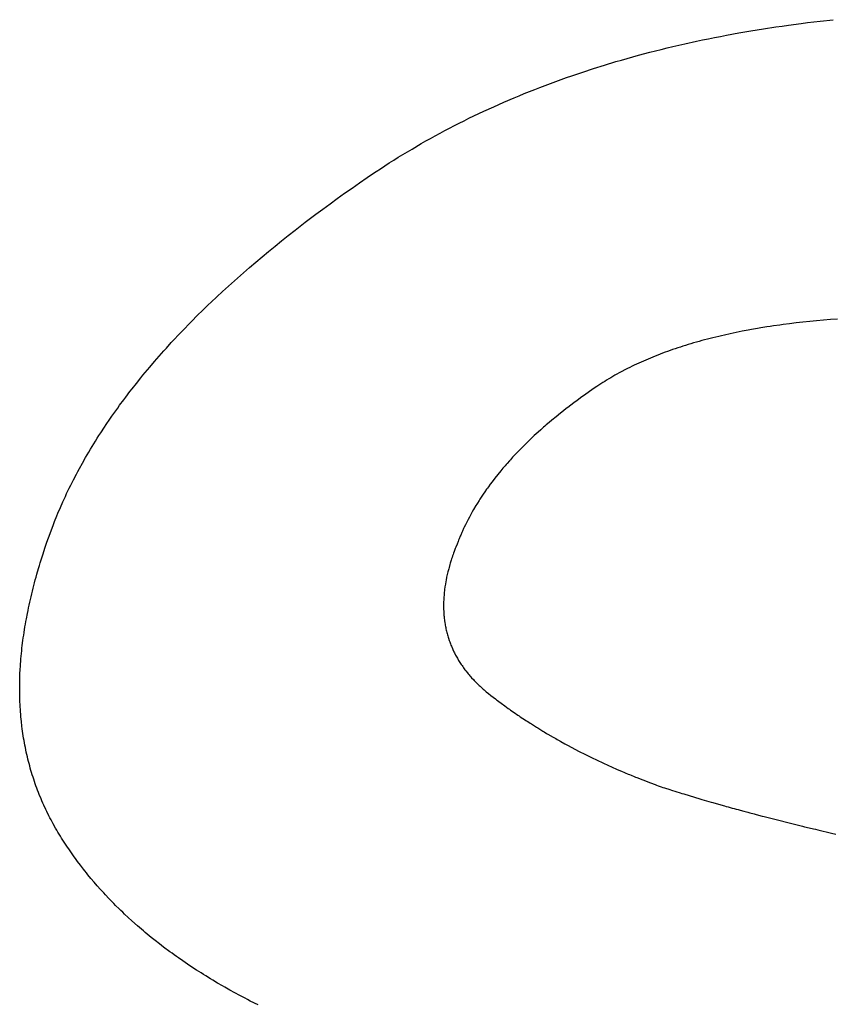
# Model space of a CAD drawing. Header units: inches. Extents: x 749 to 1245, y 24 to 374.
# Tile 84 of 145: x 1127.586 to 1128.125, y 147.695 to 148.347. Entities that reach past the tile are written whole.
import ezdxf

# ---------------------------------------------------------------- set-up
doc = ezdxf.new("R2010")
doc.units = ezdxf.units.IN
doc.header["$LTSCALE"] = 5
doc.header["$MEASUREMENT"] = 0
doc.layers.add('AM_0', color=7, linetype='CONTINUOUS', lineweight=30)

msp = doc.modelspace()

# ---------------------------------------------------------------- linework, layer by layer
at = {"layer": 'AM_0', "color": 7, "linetype": 'Continuous'}
for p, q in [((1128.08715, 148.34233), (1128.09131, 148.34293)), ((1128.09131, 148.34293), (1128.09549, 148.34352)), ((1128.09549, 148.34352), (1128.10389, 148.34464)), ((1128.10389, 148.34464), (1128.10811, 148.34517)), ((1128.10811, 148.34517), (1128.11661, 148.34618)), ((1128.11661, 148.34618), (1128.12518, 148.34712)), ((1128.05047, 148.33609), (1128.05448, 148.33685)), ((1128.05448, 148.33685), (1128.06254, 148.33833)), ((1128.06254, 148.33833), (1128.0666, 148.33904)), ((1128.0666, 148.33904), (1128.07069, 148.33974)), ((1128.07069, 148.33974), (1128.07477, 148.34041)), ((1128.07477, 148.34041), (1128.07889, 148.34107)), ((1128.07889, 148.34107), (1128.08715, 148.34233)), ((1128.01897, 148.32934), (1128.02285, 148.33025)), ((1128.02285, 148.33025), (1128.02675, 148.33113)), ((1128.02675, 148.33113), (1128.03458, 148.33286)), ((1128.03458, 148.33286), (1128.03853, 148.3337)), ((1128.03853, 148.3337), (1128.04249, 148.33451)), ((1128.04249, 148.33451), (1128.04647, 148.33531)), ((1128.04647, 148.33531), (1128.05047, 148.33609)), ((1127.99228, 148.3225), (1127.99605, 148.32354)), ((1127.99605, 148.32354), (1128.00362, 148.32554)), ((1128.00362, 148.32554), (1128.01127, 148.32748)), ((1128.01127, 148.32748), (1128.01511, 148.32842)), ((1128.01511, 148.32842), (1128.01897, 148.32934)), ((1127.96641, 148.31479), (1127.97372, 148.31709)), ((1127.97372, 148.31709), (1127.9811, 148.31931)), ((1127.9811, 148.31931), (1127.9848, 148.32039)), ((1127.9848, 148.32039), (1127.98854, 148.32145)), ((1127.98854, 148.32145), (1127.99228, 148.3225)), ((1127.95198, 148.31), (1127.95916, 148.31244)), ((1127.95916, 148.31244), (1127.96641, 148.31479)), ((1127.93432, 148.30361), (1127.93782, 148.30492)), ((1127.93782, 148.30492), (1127.94134, 148.30622)), ((1127.94134, 148.30622), (1127.94486, 148.30749)), ((1127.94486, 148.30749), (1127.94841, 148.30875)), ((1127.94841, 148.30875), (1127.95198, 148.31)), ((1127.91707, 148.29677), (1127.92048, 148.29817)), ((1127.92048, 148.29817), (1127.92737, 148.30093)), ((1127.92737, 148.30093), (1127.93083, 148.30228)), ((1127.93083, 148.30228), (1127.93432, 148.30361)), ((1127.90023, 148.28949), (1127.90356, 148.29098)), ((1127.90356, 148.29098), (1127.90692, 148.29246)), ((1127.90692, 148.29246), (1127.91367, 148.29535)), ((1127.91367, 148.29535), (1127.91707, 148.29677)), ((1127.88706, 148.28335), (1127.89361, 148.28646)), ((1127.89361, 148.28646), (1127.90023, 148.28949)), ((1127.87415, 148.27693), (1127.87735, 148.27856)), ((1127.87735, 148.27856), (1127.88057, 148.28017)), ((1127.88057, 148.28017), (1127.8838, 148.28177)), ((1127.8838, 148.28177), (1127.88706, 148.28335)), ((1127.8615, 148.27022), (1127.86463, 148.27192)), ((1127.86463, 148.27192), (1127.86779, 148.27361)), ((1127.86779, 148.27361), (1127.87096, 148.27528)), ((1127.87096, 148.27528), (1127.87415, 148.27693)), ((1127.84606, 148.26143), (1127.85219, 148.265)), ((1127.85219, 148.265), (1127.85527, 148.26675)), ((1127.85527, 148.26675), (1127.85838, 148.26849)), ((1127.85838, 148.26849), (1127.8615, 148.27022)), ((1127.83999, 148.25779), (1127.84302, 148.25962)), ((1127.84302, 148.25962), (1127.84606, 148.26143)), ((1127.82513, 148.24839), (1127.83103, 148.25221)), ((1127.83103, 148.25221), (1127.834, 148.25409)), ((1127.834, 148.25409), (1127.83699, 148.25595)), ((1127.83699, 148.25595), (1127.83999, 148.25779)), ((1127.8193, 148.2445), (1127.82221, 148.24646)), ((1127.82221, 148.24646), (1127.82513, 148.24839)), ((1127.80637, 148.23558), (1127.81136, 148.23906)), ((1127.81136, 148.23906), (1127.81641, 148.24253)), ((1127.81641, 148.24253), (1127.8193, 148.2445)), ((1127.79657, 148.22863), (1127.80144, 148.23211)), ((1127.80144, 148.23211), (1127.80637, 148.23558)), ((1127.79175, 148.22513), (1127.79657, 148.22863)), ((1127.78229, 148.21816), (1127.787, 148.22165)), ((1127.787, 148.22165), (1127.79175, 148.22513)), ((1127.77306, 148.21115), (1127.77535, 148.21291)), ((1127.77535, 148.21291), (1127.78229, 148.21816)), ((1127.76406, 148.20413), (1127.76853, 148.20764)), ((1127.76853, 148.20764), (1127.77306, 148.21115)), ((1127.75528, 148.19711), (1127.75964, 148.20062)), ((1127.75964, 148.20062), (1127.76406, 148.20413)), ((1127.74674, 148.19006), (1127.75098, 148.19358)), ((1127.75098, 148.19358), (1127.75528, 148.19711)), ((1127.73841, 148.18299), (1127.74255, 148.18652)), ((1127.74255, 148.18652), (1127.74674, 148.19006)), ((1127.73233, 148.17769), (1127.73637, 148.18122)), ((1127.73637, 148.18122), (1127.73841, 148.18299)), ((1127.72637, 148.17237), (1127.72834, 148.17414)), ((1127.72834, 148.17414), (1127.73233, 148.17769)), ((1127.71672, 148.16349), (1127.72054, 148.16704)), ((1127.72054, 148.16704), (1127.72247, 148.16882)), ((1127.72247, 148.16882), (1127.72637, 148.17237)), ((1127.71296, 148.15993), (1127.71672, 148.16349)), ((1127.70381, 148.15102), (1127.70743, 148.15459)), ((1127.70743, 148.15459), (1127.7111, 148.15815)), ((1127.7111, 148.15815), (1127.71296, 148.15993)), ((1127.69849, 148.14567), (1127.70025, 148.14745)), ((1127.70025, 148.14745), (1127.70381, 148.15102)), ((1128.10963, 148.14714), (1128.10513, 148.14667)), ((1128.11418, 148.14758), (1128.10963, 148.14714)), ((1128.11878, 148.14798), (1128.11418, 148.14758)), ((1128.12343, 148.14836), (1128.11878, 148.14798)), ((1128.12812, 148.14871), (1128.12343, 148.14836)), ((1127.6916, 148.13851), (1127.69502, 148.14209)), ((1127.69502, 148.14209), (1127.69849, 148.14567)), ((1128.06488, 148.14066), (1128.06289, 148.14027)), ((1128.0689, 148.14143), (1128.06488, 148.14066)), ((1128.07093, 148.1418), (1128.0689, 148.14143)), ((1128.07503, 148.14251), (1128.07093, 148.1418)), ((1128.0771, 148.14286), (1128.07503, 148.14251)), ((1128.08128, 148.14353), (1128.0771, 148.14286)), ((1128.08339, 148.14386), (1128.08128, 148.14353)), ((1128.0855, 148.14417), (1128.08339, 148.14386)), ((1128.08978, 148.14478), (1128.0855, 148.14417)), ((1128.09193, 148.14507), (1128.08978, 148.14478)), ((1128.09628, 148.14563), (1128.09193, 148.14507)), ((1128.10068, 148.14617), (1128.09628, 148.14563)), ((1128.10513, 148.14667), (1128.10068, 148.14617)), ((1127.68658, 148.13313), (1127.68824, 148.13492)), ((1127.68824, 148.13492), (1127.6916, 148.13851)), ((1128.0381, 148.13445), (1128.03628, 148.13395)), ((1128.03993, 148.13494), (1128.0381, 148.13445)), ((1128.04178, 148.13543), (1128.03993, 148.13494)), ((1128.04551, 148.13638), (1128.04178, 148.13543)), ((1128.04739, 148.13685), (1128.04551, 148.13638)), ((1128.04928, 148.1373), (1128.04739, 148.13685)), ((1128.05119, 148.13775), (1128.04928, 148.1373)), ((1128.0531, 148.13819), (1128.05119, 148.13775)), ((1128.05698, 148.13904), (1128.0531, 148.13819)), ((1128.05894, 148.13946), (1128.05698, 148.13904)), ((1128.06091, 148.13987), (1128.05894, 148.13946)), ((1128.06289, 148.14027), (1128.06091, 148.13987)), ((1127.6785, 148.12415), (1127.68169, 148.12774)), ((1127.68169, 148.12774), (1127.6833, 148.12954)), ((1127.6833, 148.12954), (1127.68658, 148.13313)), ((1128.01709, 148.12792), (1128.01542, 148.12732)), ((1128.01877, 148.1285), (1128.01709, 148.12792)), ((1128.02047, 148.12908), (1128.01877, 148.1285)), ((1128.02218, 148.12966), (1128.02047, 148.12908)), ((1128.0239, 148.13022), (1128.02218, 148.12966)), ((1128.02563, 148.13078), (1128.0239, 148.13022)), ((1128.02737, 148.13132), (1128.02563, 148.13078)), ((1128.02913, 148.13186), (1128.02737, 148.13132)), ((1128.0309, 148.1324), (1128.02913, 148.13186)), ((1128.03268, 148.13292), (1128.0309, 148.1324)), ((1128.03447, 148.13344), (1128.03268, 148.13292)), ((1128.03628, 148.13395), (1128.03447, 148.13344)), ((1127.67537, 148.12055), (1127.6785, 148.12415)), ((1128.00096, 148.12162), (1127.99942, 148.12094)), ((1128.00252, 148.12228), (1128.00096, 148.12162)), ((1128.00567, 148.12358), (1128.00252, 148.12228)), ((1128.00727, 148.12423), (1128.00567, 148.12358)), ((1128.00887, 148.12486), (1128.00727, 148.12423)), ((1128.01049, 148.12549), (1128.00887, 148.12486)), ((1128.01212, 148.12611), (1128.01049, 148.12549)), ((1128.01376, 148.12672), (1128.01212, 148.12611)), ((1128.01542, 148.12732), (1128.01376, 148.12672)), ((1127.66927, 148.11334), (1127.67229, 148.11694)), ((1127.67229, 148.11694), (1127.67537, 148.12055)), ((1127.9875, 148.11528), (1127.98464, 148.11378)), ((1127.98894, 148.11602), (1127.9875, 148.11528)), ((1127.9904, 148.11674), (1127.98894, 148.11602)), ((1127.99187, 148.11746), (1127.9904, 148.11674)), ((1127.99336, 148.11817), (1127.99187, 148.11746)), ((1127.99485, 148.11888), (1127.99336, 148.11817)), ((1127.99636, 148.11957), (1127.99485, 148.11888)), ((1127.99788, 148.12026), (1127.99636, 148.11957)), ((1127.99942, 148.12094), (1127.99788, 148.12026)), ((1127.6634, 148.10612), (1127.66631, 148.10973)), ((1127.66631, 148.10973), (1127.66778, 148.11153)), ((1127.66778, 148.11153), (1127.66927, 148.11334)), ((1127.97505, 148.10831), (1127.97373, 148.10749)), ((1127.97638, 148.10912), (1127.97505, 148.10831)), ((1127.97773, 148.10992), (1127.97638, 148.10912)), ((1127.97909, 148.11071), (1127.97773, 148.10992)), ((1127.98046, 148.11149), (1127.97909, 148.11071)), ((1127.98184, 148.11226), (1127.98046, 148.11149)), ((1127.98324, 148.11303), (1127.98184, 148.11226)), ((1127.98464, 148.11378), (1127.98324, 148.11303)), ((1127.65915, 148.10069), (1127.66055, 148.1025)), ((1127.66055, 148.1025), (1127.6634, 148.10612)), ((1127.96606, 148.10246), (1127.96281, 148.10018)), ((1127.96857, 148.10417), (1127.96606, 148.10246)), ((1127.96984, 148.10501), (1127.96857, 148.10417)), ((1127.97113, 148.10585), (1127.96984, 148.10501)), ((1127.97243, 148.10668), (1127.97113, 148.10585)), ((1127.97373, 148.10749), (1127.97243, 148.10668)), ((1127.65234, 148.09162), (1127.65502, 148.09525)), ((1127.65502, 148.09525), (1127.65638, 148.09706)), ((1127.65638, 148.09706), (1127.65915, 148.10069)), ((1127.95854, 148.09712), (1127.95541, 148.09484)), ((1127.9596, 148.09789), (1127.95854, 148.09712)), ((1127.96281, 148.10018), (1127.9596, 148.09789)), ((1127.64973, 148.08799), (1127.65103, 148.08981)), ((1127.65103, 148.08981), (1127.65234, 148.09162)), ((1127.94831, 148.08945), (1127.94634, 148.0879)), ((1127.9493, 148.09022), (1127.94831, 148.08945)), ((1127.95132, 148.09177), (1127.9493, 148.09022)), ((1127.95335, 148.0933), (1127.95132, 148.09177)), ((1127.95541, 148.09484), (1127.95335, 148.0933)), ((1127.64342, 148.0789), (1127.6459, 148.08253)), ((1127.6459, 148.08253), (1127.64716, 148.08436)), ((1127.64716, 148.08436), (1127.64973, 148.08799)), ((1127.94152, 148.08403), (1127.93869, 148.0817)), ((1127.94439, 148.08636), (1127.94152, 148.08403)), ((1127.94634, 148.0879), (1127.94439, 148.08636)), ((1127.63981, 148.07343), (1127.6422, 148.07707)), ((1127.6422, 148.07707), (1127.64342, 148.0789)), ((1127.93145, 148.07544), (1127.92969, 148.07387)), ((1127.93322, 148.07701), (1127.93145, 148.07544)), ((1127.93412, 148.07779), (1127.93322, 148.07701)), ((1127.93502, 148.07857), (1127.93412, 148.07779)), ((1127.93685, 148.08014), (1127.93502, 148.07857)), ((1127.93869, 148.0817), (1127.93685, 148.08014)), ((1127.63633, 148.06795), (1127.63747, 148.06978)), ((1127.63747, 148.06978), (1127.63863, 148.0716)), ((1127.63863, 148.0716), (1127.63981, 148.07343)), ((1127.92458, 148.06913), (1127.92293, 148.06755)), ((1127.92711, 148.0715), (1127.92458, 148.06913)), ((1127.92969, 148.07387), (1127.92711, 148.0715)), ((1127.63187, 148.06064), (1127.63296, 148.06246)), ((1127.63296, 148.06246), (1127.63407, 148.06429)), ((1127.63407, 148.06429), (1127.63519, 148.06612)), ((1127.63519, 148.06612), (1127.63633, 148.06795)), ((1127.91811, 148.06277), (1127.91733, 148.06197)), ((1127.91969, 148.06436), (1127.91811, 148.06277)), ((1127.92129, 148.06595), (1127.91969, 148.06436)), ((1127.92293, 148.06755), (1127.92129, 148.06595)), ((1127.62766, 148.0533), (1127.62974, 148.05697)), ((1127.62974, 148.05697), (1127.63187, 148.06064)), ((1127.91276, 148.05716), (1127.91129, 148.05554)), ((1127.91425, 148.05876), (1127.91276, 148.05716)), ((1127.91578, 148.06037), (1127.91425, 148.05876)), ((1127.91733, 148.06197), (1127.91578, 148.06037)), ((1127.62464, 148.04781), (1127.62563, 148.04964)), ((1127.62563, 148.04964), (1127.62766, 148.0533)), ((1127.90633, 148.04989), (1127.90496, 148.04826)), ((1127.90771, 148.05151), (1127.90633, 148.04989)), ((1127.90841, 148.05232), (1127.90771, 148.05151)), ((1127.90912, 148.05312), (1127.90841, 148.05232)), ((1127.91056, 148.05474), (1127.90912, 148.05312)), ((1127.91129, 148.05554), (1127.91056, 148.05474)), ((1127.62175, 148.04229), (1127.62366, 148.04596)), ((1127.62366, 148.04596), (1127.62464, 148.04781)), ((1127.90101, 148.04336), (1127.89912, 148.0409)), ((1127.90296, 148.04582), (1127.90101, 148.04336)), ((1127.90496, 148.04826), (1127.90296, 148.04582)), ((1127.61722, 148.03309), (1127.61899, 148.03677)), ((1127.61899, 148.03677), (1127.61989, 148.03861)), ((1127.61989, 148.03861), (1127.62081, 148.04045)), ((1127.62081, 148.04045), (1127.62175, 148.04229)), ((1127.89609, 148.03679), (1127.8955, 148.03596)), ((1127.89668, 148.03761), (1127.89609, 148.03679)), ((1127.89789, 148.03926), (1127.89668, 148.03761)), ((1127.89912, 148.0409), (1127.89789, 148.03926)), ((1127.61551, 148.0294), (1127.61635, 148.03124)), ((1127.61635, 148.03124), (1127.61722, 148.03309)), ((1127.89155, 148.03016), (1127.89101, 148.02933)), ((1127.89321, 148.03266), (1127.89155, 148.03016)), ((1127.89435, 148.03431), (1127.89321, 148.03266)), ((1127.8955, 148.03596), (1127.89435, 148.03431)), ((1127.61146, 148.02016), (1127.61304, 148.02386)), ((1127.61304, 148.02386), (1127.61467, 148.02755)), ((1127.61467, 148.02755), (1127.61551, 148.0294)), ((1127.8884, 148.02515), (1127.88691, 148.02264)), ((1127.88892, 148.02599), (1127.8884, 148.02515)), ((1127.88943, 148.02683), (1127.88892, 148.02599)), ((1127.89048, 148.0285), (1127.88943, 148.02683)), ((1127.89101, 148.02933), (1127.89048, 148.0285)), ((1127.60921, 148.01461), (1127.6107, 148.01831)), ((1127.6107, 148.01831), (1127.61146, 148.02016)), ((1127.88408, 148.01758), (1127.88319, 148.01588)), ((1127.88455, 148.01842), (1127.88408, 148.01758)), ((1127.885, 148.01927), (1127.88455, 148.01842)), ((1127.88594, 148.02095), (1127.885, 148.01927)), ((1127.88691, 148.02264), (1127.88594, 148.02095)), ((1127.60625, 148.0067), (1127.60845, 148.01263)), ((1127.60845, 148.01263), (1127.60921, 148.01461)), ((1127.88066, 148.01079), (1127.88025, 148.00993)), ((1127.88148, 148.01249), (1127.88066, 148.01079)), ((1127.8819, 148.01334), (1127.88148, 148.01249)), ((1127.88275, 148.01504), (1127.8819, 148.01334)), ((1127.88319, 148.01588), (1127.88275, 148.01504)), ((1127.60417, 148.00084), (1127.60625, 148.0067)), ((1127.87797, 148.0048), (1127.87725, 148.00308)), ((1127.87833, 148.00565), (1127.87797, 148.0048)), ((1127.87909, 148.00737), (1127.87833, 148.00565)), ((1127.87947, 148.00822), (1127.87909, 148.00737)), ((1127.88025, 148.00993), (1127.87947, 148.00822)), ((1127.60285, 147.99695), (1127.60417, 148.00084)), ((1127.87511, 147.99766), (1127.87473, 147.99667)), ((1127.8759, 147.99963), (1127.87511, 147.99766)), ((1127.87656, 148.00135), (1127.8759, 147.99963)), ((1127.8769, 148.00222), (1127.87656, 148.00135)), ((1127.87725, 148.00308), (1127.8769, 148.00222)), ((1127.60035, 147.98924), (1127.60158, 147.99308)), ((1127.60158, 147.99308), (1127.60285, 147.99695)), ((1127.87263, 147.99084), (1127.87232, 147.98988)), ((1127.87297, 147.99181), (1127.87263, 147.99084)), ((1127.87329, 147.99277), (1127.87297, 147.99181)), ((1127.87364, 147.99374), (1127.87329, 147.99277)), ((1127.87399, 147.99471), (1127.87364, 147.99374)), ((1127.87473, 147.99667), (1127.87399, 147.99471)), ((1127.59861, 147.98351), (1127.59918, 147.98541)), ((1127.59918, 147.98541), (1127.59976, 147.98732)), ((1127.59976, 147.98732), (1127.60035, 147.98924)), ((1127.87061, 147.98418), (1127.87036, 147.98324)), ((1127.87114, 147.98606), (1127.87061, 147.98418)), ((1127.87142, 147.98701), (1127.87114, 147.98606)), ((1127.87201, 147.98892), (1127.87142, 147.98701)), ((1127.87232, 147.98988), (1127.87201, 147.98892)), ((1127.59646, 147.97594), (1127.59698, 147.97783)), ((1127.59698, 147.97783), (1127.59751, 147.97972)), ((1127.59751, 147.97972), (1127.59861, 147.98351)), ((1127.86902, 147.97767), (1127.86866, 147.97584)), ((1127.86922, 147.97859), (1127.86902, 147.97767)), ((1127.86965, 147.98044), (1127.86922, 147.97859)), ((1127.86987, 147.98137), (1127.86965, 147.98044)), ((1127.87036, 147.98324), (1127.86987, 147.98137)), ((1127.59499, 147.97033), (1127.59596, 147.97407)), ((1127.59596, 147.97407), (1127.59646, 147.97594)), ((1127.86789, 147.97132), (1127.86765, 147.96954)), ((1127.86817, 147.97312), (1127.86789, 147.97132)), ((1127.86849, 147.97493), (1127.86817, 147.97312)), ((1127.86866, 147.97584), (1127.86849, 147.97493)), ((1127.59278, 147.96108), (1127.59362, 147.96476)), ((1127.59362, 147.96476), (1127.59407, 147.96661)), ((1127.59407, 147.96661), (1127.59452, 147.96847)), ((1127.59452, 147.96847), (1127.59499, 147.97033)), ((1127.86728, 147.966), (1127.86714, 147.96426)), ((1127.86736, 147.96689), (1127.86728, 147.966)), ((1127.86745, 147.96776), (1127.86736, 147.96689)), ((1127.86754, 147.96865), (1127.86745, 147.96776)), ((1127.86765, 147.96954), (1127.86754, 147.96865)), ((1127.59199, 147.95741), (1127.59238, 147.95923)), ((1127.59238, 147.95923), (1127.59278, 147.96108)), ((1127.86701, 147.96166), (1127.86697, 147.95909)), ((1127.86697, 147.95909), (1127.86697, 147.95824)), ((1127.86697, 147.95824), (1127.867, 147.95655)), ((1127.86705, 147.96252), (1127.86701, 147.96166)), ((1127.86714, 147.96426), (1127.86705, 147.96252)), ((1127.59054, 147.95014), (1127.59124, 147.95376)), ((1127.59124, 147.95376), (1127.59161, 147.95558)), ((1127.59161, 147.95558), (1127.59199, 147.95741)), ((1127.867, 147.95655), (1127.86707, 147.95487)), ((1127.86707, 147.95487), (1127.86712, 147.95404)), ((1127.86712, 147.95404), (1127.86718, 147.95321)), ((1127.86718, 147.95321), (1127.86724, 147.95238)), ((1127.86724, 147.95238), (1127.86732, 147.95156)), ((1127.86732, 147.95156), (1127.86741, 147.95074)), ((1127.58959, 147.94474), (1127.5899, 147.94654)), ((1127.5899, 147.94654), (1127.59021, 147.94833)), ((1127.59021, 147.94833), (1127.59054, 147.95014)), ((1127.86741, 147.95074), (1127.8676, 147.9491)), ((1127.8676, 147.9491), (1127.86783, 147.94748)), ((1127.86783, 147.94748), (1127.86797, 147.94668)), ((1127.86797, 147.94668), (1127.8681, 147.94587)), ((1127.8681, 147.94587), (1127.86825, 147.94507)), ((1127.86825, 147.94507), (1127.86841, 147.94428)), ((1127.58851, 147.93762), (1127.58876, 147.93939)), ((1127.58876, 147.93939), (1127.58902, 147.94117)), ((1127.58902, 147.94117), (1127.58959, 147.94474)), ((1127.86841, 147.94428), (1127.86857, 147.94348)), ((1127.86857, 147.94348), (1127.86875, 147.9427)), ((1127.86875, 147.9427), (1127.86893, 147.94191)), ((1127.86893, 147.94191), (1127.86913, 147.94112)), ((1127.86913, 147.94112), (1127.86933, 147.94035)), ((1127.86933, 147.94035), (1127.86955, 147.93957)), ((1127.86955, 147.93957), (1127.86977, 147.9388)), ((1127.86977, 147.9388), (1127.87, 147.93802)), ((1127.58762, 147.93058), (1127.58782, 147.93234)), ((1127.58782, 147.93234), (1127.58827, 147.93585)), ((1127.58827, 147.93585), (1127.58851, 147.93762)), ((1127.87, 147.93802), (1127.87024, 147.93725)), ((1127.87024, 147.93725), (1127.87075, 147.93573)), ((1127.87075, 147.93573), (1127.87102, 147.93497)), ((1127.87102, 147.93497), (1127.87129, 147.93422)), ((1127.87129, 147.93422), (1127.87158, 147.93347)), ((1127.87158, 147.93347), (1127.87187, 147.93272)), ((1127.87187, 147.93272), (1127.87217, 147.93197)), ((1127.87217, 147.93197), (1127.87281, 147.93049)), ((1127.58694, 147.92363), (1127.58725, 147.92709)), ((1127.58725, 147.92709), (1127.58743, 147.92883)), ((1127.58743, 147.92883), (1127.58762, 147.93058)), ((1127.87281, 147.93049), (1127.87314, 147.92976)), ((1127.87314, 147.92976), (1127.87383, 147.9283)), ((1127.87383, 147.9283), (1127.87418, 147.92757)), ((1127.87418, 147.92757), (1127.87493, 147.92613)), ((1127.87493, 147.92613), (1127.87571, 147.92471)), ((1127.58656, 147.91847), (1127.58668, 147.92019)), ((1127.58668, 147.92019), (1127.5868, 147.9219)), ((1127.5868, 147.9219), (1127.58694, 147.92363)), ((1127.87571, 147.92471), (1127.87612, 147.92399)), ((1127.87612, 147.92399), (1127.87695, 147.92258)), ((1127.87695, 147.92258), (1127.87738, 147.92189)), ((1127.87738, 147.92189), (1127.87828, 147.92049)), ((1127.87828, 147.92049), (1127.87874, 147.9198)), ((1127.87874, 147.9198), (1127.8792, 147.91911)), ((1127.8792, 147.91911), (1127.87968, 147.91843)), ((1127.58622, 147.91166), (1127.58629, 147.91336)), ((1127.58629, 147.91336), (1127.58646, 147.91676)), ((1127.58646, 147.91676), (1127.58656, 147.91847)), ((1127.87968, 147.91843), (1127.88016, 147.91775)), ((1127.88016, 147.91775), (1127.88117, 147.9164)), ((1127.88117, 147.9164), (1127.88168, 147.91573)), ((1127.88168, 147.91573), (1127.88274, 147.9144)), ((1127.88274, 147.9144), (1127.88328, 147.91373)), ((1127.88328, 147.91373), (1127.88383, 147.91307)), ((1127.88383, 147.91307), (1127.88439, 147.91242)), ((1127.88439, 147.91242), (1127.88496, 147.91176)), ((1127.5861, 147.90494), (1127.58611, 147.90661)), ((1127.58611, 147.90661), (1127.58617, 147.90997)), ((1127.58617, 147.90997), (1127.58622, 147.91166)), ((1127.88496, 147.91176), (1127.88553, 147.91111)), ((1127.88553, 147.91111), (1127.88672, 147.90983)), ((1127.88672, 147.90983), (1127.88732, 147.90919)), ((1127.88732, 147.90919), (1127.88793, 147.90855)), ((1127.88793, 147.90855), (1127.88856, 147.90792)), ((1127.88856, 147.90792), (1127.88919, 147.90729)), ((1127.88919, 147.90729), (1127.88984, 147.90667)), ((1127.88984, 147.90667), (1127.89048, 147.90605)), ((1127.89048, 147.90605), (1127.89115, 147.90542)), ((1127.5861, 147.90327), (1127.5861, 147.90494)), ((1127.58611, 147.90161), (1127.5861, 147.90327)), ((1127.58613, 147.89995), (1127.58611, 147.90161)), ((1127.58617, 147.8983), (1127.58613, 147.89995)), ((1127.89115, 147.90542), (1127.89181, 147.90481)), ((1127.89181, 147.90481), (1127.89249, 147.90419)), ((1127.89249, 147.90419), (1127.89318, 147.90358)), ((1127.89318, 147.90358), (1127.89387, 147.90298)), ((1127.89387, 147.90298), (1127.89458, 147.90237)), ((1127.89458, 147.90237), (1127.8953, 147.90177)), ((1127.8953, 147.90177), (1127.89675, 147.90058)), ((1127.89675, 147.90058), (1127.89825, 147.8994)), ((1127.89825, 147.8994), (1127.89977, 147.89823)), ((1127.58622, 147.89665), (1127.58617, 147.8983)), ((1127.58628, 147.89502), (1127.58622, 147.89665)), ((1127.58636, 147.89338), (1127.58628, 147.89502)), ((1127.58644, 147.89175), (1127.58636, 147.89338)), ((1127.89977, 147.89823), (1127.90129, 147.89707)), ((1127.90129, 147.89707), (1127.90206, 147.89649)), ((1127.90206, 147.89649), (1127.90282, 147.89591)), ((1127.90282, 147.89591), (1127.90359, 147.89533)), ((1127.90359, 147.89533), (1127.90513, 147.89419)), ((1127.90513, 147.89419), (1127.90747, 147.89248)), ((1127.58654, 147.89012), (1127.58644, 147.89175)), ((1127.58666, 147.8885), (1127.58654, 147.89012)), ((1127.58678, 147.88689), (1127.58666, 147.8885)), ((1127.58692, 147.88528), (1127.58678, 147.88689)), ((1127.90747, 147.89248), (1127.90982, 147.89079)), ((1127.90982, 147.89079), (1127.91061, 147.89023)), ((1127.91061, 147.89023), (1127.9114, 147.88968)), ((1127.9114, 147.88968), (1127.91378, 147.88801)), ((1127.91378, 147.88801), (1127.91459, 147.88746)), ((1127.91459, 147.88746), (1127.91539, 147.8869)), ((1127.91539, 147.8869), (1127.91619, 147.88635)), ((1127.91619, 147.88635), (1127.917, 147.88581)), ((1127.58707, 147.88367), (1127.58692, 147.88528)), ((1127.58723, 147.88208), (1127.58707, 147.88367)), ((1127.58759, 147.87889), (1127.58723, 147.88208)), ((1127.917, 147.88581), (1127.91781, 147.88526)), ((1127.91781, 147.88526), (1127.91943, 147.88418)), ((1127.91943, 147.88418), (1127.92188, 147.88257)), ((1127.92188, 147.88257), (1127.92271, 147.88204)), ((1127.92271, 147.88204), (1127.92435, 147.88097)), ((1127.92435, 147.88097), (1127.92518, 147.88044)), ((1127.92518, 147.88044), (1127.92851, 147.87834)), ((1127.58779, 147.87731), (1127.58759, 147.87889)), ((1127.58801, 147.87573), (1127.58779, 147.87731)), ((1127.58847, 147.87259), (1127.58801, 147.87573)), ((1127.92851, 147.87834), (1127.92934, 147.87782)), ((1127.92934, 147.87782), (1127.93272, 147.87576)), ((1127.93272, 147.87576), (1127.93357, 147.87525)), ((1127.93357, 147.87525), (1127.93528, 147.87423)), ((1127.93528, 147.87423), (1127.93613, 147.87372)), ((1127.93613, 147.87372), (1127.93957, 147.87171)), ((1127.58873, 147.87102), (1127.58847, 147.87259)), ((1127.58899, 147.86947), (1127.58873, 147.87102)), ((1127.58927, 147.86791), (1127.58899, 147.86947)), ((1127.58955, 147.86637), (1127.58927, 147.86791)), ((1127.93957, 147.87171), (1127.94131, 147.87072)), ((1127.94131, 147.87072), (1127.94217, 147.87022)), ((1127.94217, 147.87022), (1127.94304, 147.86972)), ((1127.94304, 147.86972), (1127.94392, 147.86924)), ((1127.94392, 147.86924), (1127.94479, 147.86874)), ((1127.94479, 147.86874), (1127.94744, 147.86729)), ((1127.94744, 147.86729), (1127.94832, 147.86681)), ((1127.94832, 147.86681), (1127.9492, 147.86632)), ((1127.58985, 147.86483), (1127.58955, 147.86637)), ((1127.59017, 147.86329), (1127.58985, 147.86483)), ((1127.5905, 147.86177), (1127.59017, 147.86329)), ((1127.59084, 147.86024), (1127.5905, 147.86177)), ((1127.59119, 147.85872), (1127.59084, 147.86024)), ((1127.9492, 147.86632), (1127.95187, 147.86489)), ((1127.95187, 147.86489), (1127.95637, 147.86254)), ((1127.95637, 147.86254), (1127.96092, 147.86023)), ((1127.96092, 147.86023), (1127.96367, 147.85887)), ((1127.59155, 147.8572), (1127.59119, 147.85872)), ((1127.59193, 147.85569), (1127.59155, 147.8572)), ((1127.59232, 147.85418), (1127.59193, 147.85569)), ((1127.59272, 147.85269), (1127.59232, 147.85418)), ((1127.96367, 147.85887), (1127.96459, 147.85842)), ((1127.96459, 147.85842), (1127.96551, 147.85797)), ((1127.96551, 147.85797), (1127.96829, 147.85663)), ((1127.96829, 147.85663), (1127.97017, 147.85575)), ((1127.97017, 147.85575), (1127.9711, 147.8553)), ((1127.9711, 147.8553), (1127.97298, 147.85443)), ((1127.97298, 147.85443), (1127.97392, 147.854)), ((1127.97392, 147.854), (1127.97486, 147.85356)), ((1127.97486, 147.85356), (1127.97581, 147.85313)), ((1127.59313, 147.85119), (1127.59272, 147.85269)), ((1127.59356, 147.8497), (1127.59313, 147.85119)), ((1127.594, 147.84821), (1127.59356, 147.8497)), ((1127.59446, 147.84674), (1127.594, 147.84821)), ((1127.97581, 147.85313), (1127.97866, 147.85186)), ((1127.97866, 147.85186), (1127.98152, 147.85059)), ((1127.98152, 147.85059), (1127.98538, 147.84893)), ((1127.98538, 147.84893), (1127.98635, 147.84852)), ((1127.98635, 147.84852), (1127.98731, 147.8481)), ((1127.98731, 147.8481), (1127.98925, 147.84729)), ((1127.98925, 147.84729), (1127.99024, 147.84689)), ((1127.59492, 147.84527), (1127.59446, 147.84674)), ((1127.5954, 147.8438), (1127.59492, 147.84527)), ((1127.59588, 147.84233), (1127.5954, 147.8438)), ((1127.59638, 147.84087), (1127.59588, 147.84233)), ((1127.5969, 147.83942), (1127.59638, 147.84087)), ((1127.99024, 147.84689), (1127.99122, 147.84648)), ((1127.99122, 147.84648), (1127.99317, 147.84568)), ((1127.99317, 147.84568), (1127.99416, 147.84529)), ((1127.99416, 147.84529), (1127.99515, 147.84489)), ((1127.99515, 147.84489), (1127.99911, 147.84333)), ((1127.99911, 147.84333), (1128.0041, 147.84141)), ((1128.0041, 147.84141), (1128.00712, 147.84028)), ((1127.59743, 147.83798), (1127.5969, 147.83942)), ((1127.59797, 147.83653), (1127.59743, 147.83798)), ((1127.59852, 147.8351), (1127.59797, 147.83653)), ((1127.59909, 147.83367), (1127.59852, 147.8351)), ((1128.00712, 147.84028), (1128.00814, 147.83991)), ((1128.00814, 147.83991), (1128.00915, 147.83953)), ((1128.00915, 147.83953), (1128.01119, 147.8388)), ((1128.01119, 147.8388), (1128.0123, 147.83844)), ((1128.0123, 147.83844), (1128.01342, 147.83807)), ((1128.01342, 147.83807), (1128.01683, 147.83699)), ((1128.01683, 147.83699), (1128.01796, 147.83662)), ((1128.01796, 147.83662), (1128.02375, 147.83482)), ((1128.02375, 147.83482), (1128.02492, 147.83445)), ((1128.02492, 147.83445), (1128.02609, 147.83409)), ((1128.02609, 147.83409), (1128.03686, 147.83085)), ((1127.60026, 147.83082), (1127.59909, 147.83367)), ((1127.60086, 147.82941), (1127.60026, 147.83082)), ((1127.60148, 147.82799), (1127.60086, 147.82941)), ((1127.60211, 147.82659), (1127.60148, 147.82799)), ((1128.03686, 147.83085), (1128.03809, 147.83049)), ((1128.03809, 147.83049), (1128.04424, 147.82869)), ((1128.04424, 147.82869), (1128.04549, 147.82834)), ((1128.04549, 147.82834), (1128.04925, 147.82726)), ((1127.6034, 147.82379), (1127.60211, 147.82659)), ((1127.60407, 147.8224), (1127.6034, 147.82379)), ((1127.60544, 147.81964), (1127.60407, 147.8224)), ((1128.04925, 147.82726), (1128.05306, 147.82619)), ((1128.05306, 147.82619), (1128.05434, 147.82583)), ((1128.05434, 147.82583), (1128.05562, 147.82547)), ((1128.05562, 147.82547), (1128.05691, 147.82512)), ((1128.05691, 147.82512), (1128.0582, 147.82476)), ((1128.0582, 147.82476), (1128.0595, 147.82441)), ((1128.0595, 147.82441), (1128.0608, 147.82405)), ((1128.0608, 147.82405), (1128.06211, 147.8237)), ((1128.06211, 147.8237), (1128.06341, 147.82334)), ((1128.06341, 147.82334), (1128.06604, 147.82262)), ((1128.06604, 147.82262), (1128.06869, 147.82192)), ((1128.06869, 147.82192), (1128.07002, 147.82156)), ((1128.07002, 147.82156), (1128.0727, 147.82085)), ((1127.60615, 147.81826), (1127.60544, 147.81964)), ((1127.60686, 147.8169), (1127.60615, 147.81826)), ((1127.60759, 147.81553), (1127.60686, 147.8169)), ((1127.60833, 147.81417), (1127.60759, 147.81553)), ((1128.0727, 147.82085), (1128.07405, 147.82049)), ((1128.07405, 147.82049), (1128.07811, 147.81943)), ((1128.07811, 147.81943), (1128.07948, 147.81907)), ((1128.07948, 147.81907), (1128.10478, 147.81274)), ((1127.60985, 147.81147), (1127.60833, 147.81417)), ((1127.61064, 147.81013), (1127.60985, 147.81147)), ((1127.61143, 147.80879), (1127.61064, 147.81013)), ((1127.61223, 147.80746), (1127.61143, 147.80879)), ((1128.10478, 147.81274), (1128.10623, 147.81239)), ((1128.10623, 147.81239), (1128.10914, 147.81169)), ((1128.10914, 147.81169), (1128.11206, 147.81099)), ((1128.11206, 147.81099), (1128.11354, 147.81065)), ((1128.11354, 147.81065), (1128.11501, 147.81029)), ((1128.11501, 147.81029), (1128.12396, 147.8082)), ((1128.12396, 147.8082), (1128.12698, 147.80751)), ((1127.61305, 147.80613), (1127.61223, 147.80746)), ((1127.61388, 147.80481), (1127.61305, 147.80613)), ((1127.61556, 147.80219), (1127.61388, 147.80481)), ((1127.61641, 147.80088), (1127.61556, 147.80219)), ((1127.61728, 147.79958), (1127.61641, 147.80088)), ((1127.61903, 147.79698), (1127.61728, 147.79958)), ((1127.61991, 147.7957), (1127.61903, 147.79698)), ((1127.62172, 147.79314), (1127.61991, 147.7957)), ((1127.62356, 147.79059), (1127.62172, 147.79314)), ((1127.6245, 147.78932), (1127.62356, 147.79059)), ((1127.62639, 147.7868), (1127.6245, 147.78932)), ((1127.62833, 147.7843), (1127.62639, 147.7868)), ((1127.6293, 147.78306), (1127.62833, 147.7843)), ((1127.63029, 147.78182), (1127.6293, 147.78306)), ((1127.63129, 147.78058), (1127.63029, 147.78182)), ((1127.63331, 147.77812), (1127.63129, 147.78058)), ((1127.63538, 147.77569), (1127.63331, 147.77812)), ((1127.63748, 147.77326), (1127.63538, 147.77569)), ((1127.63961, 147.77085), (1127.63748, 147.77326)), ((1127.64069, 147.76966), (1127.63961, 147.77085)), ((1127.64178, 147.76846), (1127.64069, 147.76966)), ((1127.64288, 147.76728), (1127.64178, 147.76846)), ((1127.6451, 147.76491), (1127.64288, 147.76728)), ((1127.64623, 147.76375), (1127.6451, 147.76491)), ((1127.64736, 147.76257), (1127.64623, 147.76375)), ((1127.64851, 147.76141), (1127.64736, 147.76257)), ((1127.64967, 147.76025), (1127.64851, 147.76141)), ((1127.652, 147.75794), (1127.64967, 147.76025)), ((1127.65318, 147.75679), (1127.652, 147.75794)), ((1127.65437, 147.75565), (1127.65318, 147.75679)), ((1127.65557, 147.75451), (1127.65437, 147.75565)), ((1127.65799, 147.75224), (1127.65557, 147.75451)), ((1127.66045, 147.74999), (1127.65799, 147.75224)), ((1127.66421, 147.74666), (1127.66045, 147.74999)), ((1127.66548, 147.74555), (1127.66421, 147.74666)), ((1127.66805, 147.74336), (1127.66548, 147.74555)), ((1127.66935, 147.74227), (1127.66805, 147.74336)), ((1127.67066, 147.74118), (1127.66935, 147.74227)), ((1127.67197, 147.7401), (1127.67066, 147.74118)), ((1127.6733, 147.73903), (1127.67197, 147.7401)), ((1127.67598, 147.73688), (1127.6733, 147.73903)), ((1127.6787, 147.73476), (1127.67598, 147.73688)), ((1127.68144, 147.73265), (1127.6787, 147.73476)), ((1127.68564, 147.72952), (1127.68144, 147.73265)), ((1127.68706, 147.7285), (1127.68564, 147.72952)), ((1127.68848, 147.72746), (1127.68706, 147.7285)), ((1127.68991, 147.72644), (1127.68848, 147.72746)), ((1127.69136, 147.72542), (1127.68991, 147.72644)), ((1127.69427, 147.7234), (1127.69136, 147.72542)), ((1127.69574, 147.72239), (1127.69427, 147.7234)), ((1127.69722, 147.72139), (1127.69574, 147.72239)), ((1127.70021, 147.7194), (1127.69722, 147.72139)), ((1127.70323, 147.71742), (1127.70021, 147.7194)), ((1127.70629, 147.71546), (1127.70323, 147.71742)), ((1127.70783, 147.71449), (1127.70629, 147.71546)), ((1127.70938, 147.71353), (1127.70783, 147.71449)), ((1127.71251, 147.71161), (1127.70938, 147.71353)), ((1127.71409, 147.71065), (1127.71251, 147.71161)), ((1127.71728, 147.70876), (1127.71409, 147.71065)), ((1127.72049, 147.70689), (1127.71728, 147.70876)), ((1127.72212, 147.70595), (1127.72049, 147.70689)), ((1127.72539, 147.7041), (1127.72212, 147.70595)), ((1127.7287, 147.70227), (1127.72539, 147.7041)), ((1127.73205, 147.70046), (1127.7287, 147.70227)), ((1127.73543, 147.69866), (1127.73205, 147.70046)), ((1127.73714, 147.69777), (1127.73543, 147.69866)), ((1127.73885, 147.69688), (1127.73714, 147.69777)), ((1127.74404, 147.69425), (1127.73885, 147.69688))]:
    msp.add_line(p, q, dxfattribs=at)

doc.saveas('drawing.dxf')
